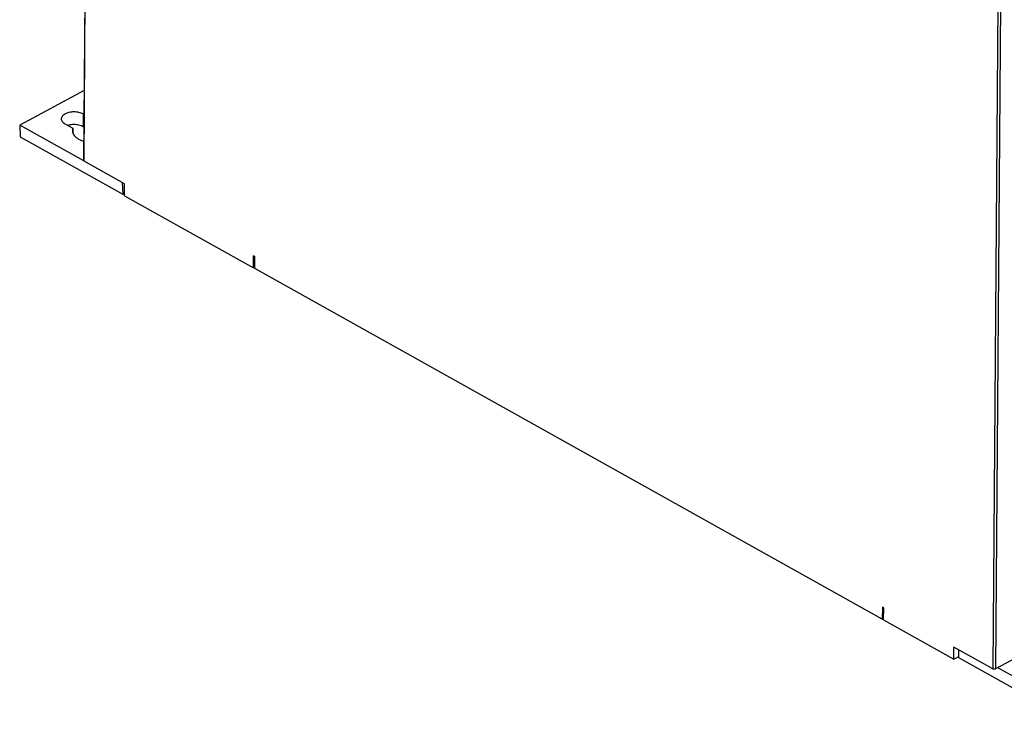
# Model space of a CAD drawing. Extents: x 0 to 420, y 0 to 297.
# Tile 18 of 37: x 322 to 375, y 68 to 105. Entities that reach past the tile are written whole.
import ezdxf

# ---------------------------------------------------------------- set-up
doc = ezdxf.new("R2010")
doc.units = 0
doc.header["$LTSCALE"] = 23.1
doc.layers.get('0').update_dxf_attribs({"linetype": 'CONTINUOUS'})

msp = doc.modelspace()

# ---------------------------------------------------------------- linework, layer by layer
at = {"color": 7, "linetype": 'CONTINUOUS'}
for p, q in [((325.638, 97.346), (325.881, 129.786)), ((325.666, 101.101), (322.21, 99.253)), ((325.656, 99.822), (325.605, 99.851)), ((322.21, 99.253), (322.233, 98.631)), ((325.641, 97.336), (322.21, 99.253)), ((324.628, 99.329), (325.053, 99.091)), ((325.053, 99.091), (325.051, 98.84)), ((325.651, 99.139), (325.6, 99.168)), ((322.233, 98.631), (327.721, 95.565)), ((327.822, 96.114), (325.652, 97.327)), ((327.698, 96.183), (327.721, 95.565)), ((327.817, 95.478), (327.822, 96.114)), ((327.721, 95.565), (327.818, 95.615)), ((327.817, 95.478), (334.716, 91.623)), ((334.716, 91.623), (334.72, 92.259)), ((334.79, 92.22), (334.72, 92.259)), ((334.785, 91.583), (334.79, 92.22)), ((334.716, 91.623), (334.786, 91.659)), ((368.35, 72.825), (334.785, 91.583)), ((392.284, 79.727), (374.399, 70.163)), ((368.355, 73.462), (368.35, 72.825)), ((368.425, 73.423), (368.355, 73.462)), ((368.42, 72.787), (368.425, 73.423)), ((368.35, 72.825), (368.42, 72.861)), ((368.42, 72.787), (372.172, 70.69)), ((372.172, 70.69), (372.177, 71.326)), ((374.257, 70.163), (372.177, 71.326)), ((372.439, 70.752), (372.442, 71.178)), ((372.172, 70.69), (372.439, 70.827)), ((377.929, 67.684), (372.439, 70.752)), ((377.934, 68.324), (374.524, 70.23))]:
    msp.add_line(p, q, dxfattribs=at)
at = {"color": 9, "linetype": 'CONTINUOUS'}
for p, q in [((325.652, 97.327), (325.895, 129.767)), ((374.524, 105.76), (374.257, 70.163)), ((374.666, 105.758), (374.399, 70.163)), ((325.605, 99.851), (325.6, 99.168))]:
    msp.add_line(p, q, dxfattribs=at)
at = {"color": 7, "linetype": 'CONTINUOUS'}
for points in [[(325.605, 99.851), (325.554, 99.876), (325.499, 99.899), (325.441, 99.918), (325.379, 99.934), (325.314, 99.947), (325.247, 99.955), (325.179, 99.96), (325.11, 99.961), (325.041, 99.959), (324.973, 99.952), (324.907, 99.942), (324.842, 99.929), (324.781, 99.911), (324.723, 99.891), (324.668, 99.867), (324.619, 99.841), (324.575, 99.812), (324.536, 99.78), (324.503, 99.747), (324.476, 99.712), (324.456, 99.676), (324.443, 99.639), (324.437, 99.602), (324.436, 99.588)], [(324.436, 99.588), (324.437, 99.564), (324.445, 99.526), (324.46, 99.49), (324.481, 99.454), (324.509, 99.42), (324.543, 99.387), (324.583, 99.357), (324.628, 99.329)], [(325.6, 99.168), (325.549, 99.194), (325.494, 99.216), (325.436, 99.236), (325.373, 99.252), (325.309, 99.265), (325.242, 99.274), (325.174, 99.28), (325.105, 99.282), (325.036, 99.28), (324.968, 99.274), (324.901, 99.265), (324.837, 99.252), (324.788, 99.239)], [(325.053, 99.091), (325.037, 99.034), (325.03, 98.977), (325.03, 98.964)], [(325.03, 98.964), (325.032, 98.919), (325.043, 98.862), (325.064, 98.806), (325.093, 98.751), (325.131, 98.698), (325.177, 98.647), (325.232, 98.598), (325.294, 98.552), (325.363, 98.509), (325.439, 98.47), (325.521, 98.434), (325.609, 98.403), (325.646, 98.392)], [(325.641, 97.336), (325.638, 97.341), (325.638, 97.346)], [(325.652, 97.327), (325.647, 97.33), (325.644, 97.333), (325.641, 97.336)], [(374.399, 70.163), (374.387, 70.157), (374.373, 70.153), (374.359, 70.15), (374.343, 70.148), (374.328, 70.147), (374.312, 70.148), (374.297, 70.15), (374.282, 70.153), (374.269, 70.158), (374.257, 70.163)]]:
    msp.add_lwpolyline(points, dxfattribs=at)

doc.saveas('drawing.dxf')
